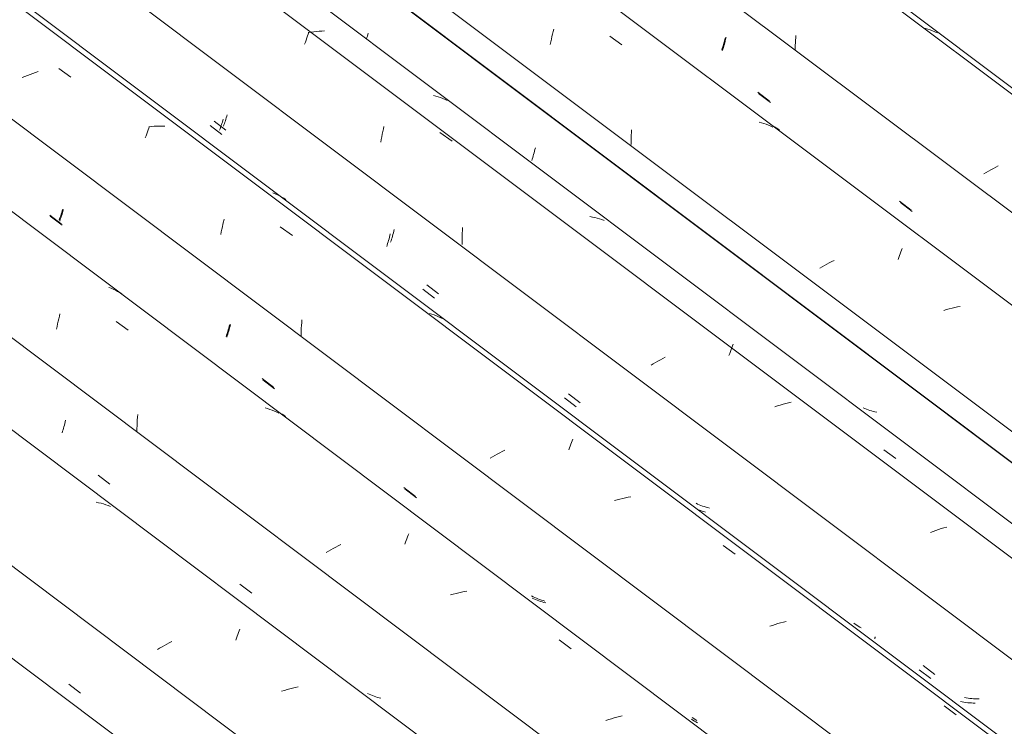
# Model space of a CAD drawing. Header units: millimetres. Extents: x 6528 to 21779, y 617 to 11154.
# Tile 89 of 106: x 16143 to 16921, y 5830 to 6388. Entities that reach past the tile are written whole.
import ezdxf

# ---------------------------------------------------------------- set-up
doc = ezdxf.new("R2010")
doc.units = ezdxf.units.MM
doc.layers.add('A-GLAZ-CWMG', color=7, linetype='Continuous', lineweight=5)

# ---------------------------------------------------------------- blocks, each defined once
blk = doc.blocks.new('FP_66-ISO_02')
at = {"layer": 'A-GLAZ-CWMG'}
blk.add_line((17180.28, 5101.02), (13731.04, 7689.87), dxfattribs=at)
blk = doc.blocks.new('FP_67-ISO_02')
at = {"layer": 'A-GLAZ-CWMG', "color": 9, "true_color": 0xc0c0c0}
blk.add_line((16181.85, 5863.54), (16191.09, 5856.45), dxfattribs=at)
blk = doc.blocks.new('FP_68-ISO_02')
at = {"layer": 'A-GLAZ-CWMG'}
blk.add_line((17314.28, 5180.68), (13731.04, 7870.1), dxfattribs=at)
at = {"layer": 'A-GLAZ-CWMG', "color": 9, "true_color": 0xc0c0c0}
for p, q in [((16205.45, 6006.94), (16203.51, 6007.36)), ((16207.36, 6006.47), (16205.45, 6006.94)), ((16209.25, 6005.95), (16207.36, 6006.47)), ((16211.11, 6005.37), (16209.25, 6005.95)), ((16212.94, 6004.73), (16211.11, 6005.37)), ((16214.74, 6004.04), (16212.94, 6004.73)), ((16316.5, 5905.75), (16317.02, 5907.08)), ((16313.8, 5898.43), (16314.35, 5899.98)), ((16314.35, 5899.98), (16314.89, 5901.48)), ((16314.89, 5901.48), (16315.43, 5902.95)), ((16315.43, 5902.95), (16315.97, 5904.37)), ((16315.97, 5904.37), (16316.5, 5905.75)), ((16253.68, 5892.18), (16251.85, 5891.09)), ((16255.54, 5893.25), (16253.68, 5892.18)), ((16257.42, 5894.31), (16255.54, 5893.25)), ((16259.34, 5895.36), (16257.42, 5894.31)), ((16261.27, 5896.38), (16259.34, 5895.36)), ((16263.23, 5897.39), (16261.27, 5896.38)), ((16354.38, 5859.37), (16352.24, 5858.75)), ((16356.54, 5859.95), (16354.38, 5859.37)), ((16358.69, 5860.49), (16356.54, 5859.95)), ((16360.85, 5860.99), (16358.69, 5860.49)), ((16363.01, 5861.44), (16360.85, 5860.99)), ((16352.24, 5858.75), (16350.09, 5858.1))]:
    blk.add_line(p, q, dxfattribs=at)
blk = doc.blocks.new('FP_69-ISO_02')
at = {"layer": 'A-GLAZ-CWMG', "color": 9, "true_color": 0xc0c0c0}
for p, q in [((16178.37, 6068.24), (16178.72, 6069.53)), ((16178.72, 6069.53), (16179.06, 6070.85)), ((16179.06, 6070.85), (16179.39, 6072.18)), ((16176.56, 6062.15), (16176.93, 6063.32)), ((16176.93, 6063.32), (16177.3, 6064.51)), ((16177.3, 6064.51), (16177.66, 6065.73)), ((16177.66, 6065.73), (16178.02, 6066.97)), ((16178.02, 6066.97), (16178.37, 6068.24)), ((16205.09, 6028.57), (16214.33, 6021.47)), ((16317.14, 5942.55), (16326.39, 5935.46)), ((16419.23, 5855.69), (16417.97, 5856.29)), ((16420.51, 5855.12), (16419.23, 5855.69)), ((16421.8, 5854.59), (16420.51, 5855.12)), ((16423.12, 5854.09), (16421.8, 5854.59)), ((16424.45, 5853.63), (16423.12, 5854.09)), ((16425.81, 5853.21), (16424.45, 5853.63)), ((16427.18, 5852.82), (16425.81, 5853.21)), ((16428.56, 5852.46), (16427.18, 5852.82))]:
    blk.add_line(p, q, dxfattribs=at)
blk = doc.blocks.new('FP_70-ISO_02')
at = {"layer": 'A-GLAZ-CWMG'}
blk.add_line((17444.84, 5255.08), (13745.19, 8031.87), dxfattribs=at)
at = {"layer": 'A-GLAZ-CWMG', "color": 9, "true_color": 0xc0c0c0}
for p, q in [((16215.24, 6176.31), (16213.45, 6177.01)), ((16217.01, 6175.55), (16215.24, 6176.31)), ((16218.74, 6174.73), (16217.01, 6175.55)), ((16220.43, 6173.86), (16218.74, 6174.73)), ((16222.09, 6172.93), (16220.43, 6173.86)), ((16223.72, 6171.95), (16222.09, 6172.93)), ((16174.41, 6154.17), (16174.9, 6156.1)), ((16172.58, 6146.14), (16173.01, 6148.18)), ((16173.01, 6148.18), (16173.46, 6150.21)), ((16173.46, 6150.21), (16173.93, 6152.2)), ((16173.93, 6152.2), (16174.41, 6154.17)), ((16219.27, 6150.14), (16228.91, 6143.26)), ((16172.16, 6144.06), (16172.58, 6146.14)), ((16338.99, 6081.24), (16337.11, 6081.78)), ((16340.85, 6080.65), (16338.99, 6081.24)), ((16342.68, 6080), (16340.85, 6080.65)), ((16344.47, 6079.3), (16342.68, 6080)), ((16346.24, 6078.54), (16344.47, 6079.3)), ((16347.97, 6077.72), (16346.24, 6078.54)), ((16235.81, 6067.72), (16235.9, 6069.97)), ((16235.9, 6069.97), (16236.03, 6072.21)), ((16236.03, 6072.21), (16236.19, 6074.44)), ((16236.19, 6074.44), (16236.38, 6076.66)), ((16235.72, 6063.23), (16235.75, 6065.48)), ((16235.75, 6065.48), (16235.81, 6067.72)), ((16447.99, 5975.67), (16448.54, 5977.12)), ((16448.54, 5977.12), (16449.08, 5978.52)), ((16449.08, 5978.52), (16449.61, 5979.88)), ((16449.61, 5979.88), (16450.13, 5981.18)), ((16450.13, 5981.18), (16450.65, 5982.44)), ((16387.08, 5968.7), (16385.23, 5967.62)), ((16388.96, 5969.76), (16387.08, 5968.7)), ((16390.86, 5970.81), (16388.96, 5969.76)), ((16392.79, 5971.84), (16390.86, 5970.81)), ((16394.75, 5972.85), (16392.79, 5971.84)), ((16396.73, 5973.83), (16394.75, 5972.85)), ((16447.44, 5974.18), (16447.99, 5975.67)), ((16485.73, 5934.68), (16483.58, 5934.06)), ((16487.89, 5935.25), (16485.73, 5934.68)), ((16490.05, 5935.78), (16487.89, 5935.25)), ((16492.21, 5936.27), (16490.05, 5935.78)), ((16494.37, 5936.72), (16492.21, 5936.27)), ((16496.53, 5937.12), (16494.37, 5936.72)), ((16569.39, 5898.59), (16579.01, 5891.64)), ((16610.66, 5836.36), (16608.53, 5835.66)), ((16612.8, 5837.01), (16610.66, 5836.36)), ((16614.95, 5837.63), (16612.8, 5837.01)), ((16617.11, 5838.2), (16614.95, 5837.63)), ((16619.27, 5838.74), (16617.11, 5838.2)), ((16608.53, 5835.66), (16606.4, 5834.93))]:
    blk.add_line(p, q, dxfattribs=at)
blk = doc.blocks.new('FP_71-ISO_02')
at = {"layer": 'A-GLAZ-CWMG', "color": 9, "true_color": 0xc0c0c0}
for p, q in [((16167.27, 6233.25), (16176.51, 6226.14)), ((16175.79, 6232.51), (16176.16, 6233.61)), ((16176.16, 6233.61), (16176.53, 6234.74)), ((16176.53, 6234.74), (16176.9, 6235.9)), ((16176.9, 6235.9), (16177.27, 6237.08)), ((16177.27, 6237.08), (16177.63, 6238.3)), ((16174.68, 6229.38), (16175.05, 6230.4)), ((16175.05, 6230.4), (16175.42, 6231.44)), ((16175.42, 6231.44), (16175.79, 6232.51)), ((16309.27, 6146.36), (16309.6, 6147.7)), ((16307.15, 6138.81), (16307.52, 6140.01)), ((16307.52, 6140.01), (16307.88, 6141.23)), ((16307.88, 6141.23), (16308.24, 6142.48)), ((16308.24, 6142.48), (16308.59, 6143.75)), ((16308.59, 6143.75), (16308.94, 6145.04)), ((16308.94, 6145.04), (16309.27, 6146.36)), ((16306.79, 6137.64), (16307.15, 6138.81)), ((16335.32, 6104.01), (16344.56, 6096.91)), ((16447.38, 6017.98), (16456.62, 6010.88)), ((16549.42, 5931), (16548.16, 5931.59)), ((16550.71, 5930.44), (16549.42, 5931)), ((16552.01, 5929.92), (16550.71, 5930.44)), ((16553.33, 5929.43), (16552.01, 5929.92)), ((16554.67, 5928.98), (16553.33, 5929.43)), ((16556.03, 5928.56), (16554.67, 5928.98)), ((16557.4, 5928.18), (16556.03, 5928.56)), ((16558.79, 5927.83), (16557.4, 5928.18)), ((16675.15, 5835.28), (16674.01, 5836.07)), ((16676.31, 5834.54), (16675.15, 5835.28)), ((16677.5, 5833.82), (16676.31, 5834.54)), ((16678.71, 5833.14), (16677.5, 5833.82))]:
    blk.add_line(p, q, dxfattribs=at)
blk = doc.blocks.new('FP_72-ISO_02')
at = {"layer": 'A-GLAZ-CWMG'}
blk.add_line((17574.3, 5329.67), (13328.06, 8516.71), dxfattribs=at)
at = {"layer": 'A-GLAZ-CWMG', "color": 9, "true_color": 0xc0c0c0}
for p, q in [((16173.95, 6349.82), (16183.58, 6342.96)), ((16147.06, 6343.52), (16145, 6342.64)), ((16149.14, 6344.37), (16147.06, 6343.52)), ((16151.24, 6345.18), (16149.14, 6344.37)), ((16153.35, 6345.96), (16151.24, 6345.18)), ((16155.47, 6346.71), (16153.35, 6345.96)), ((16157.6, 6347.42), (16155.47, 6346.71)), ((16245.09, 6302.74), (16245.63, 6304.11)), ((16247.3, 6304.03), (16245.17, 6303.84)), ((16249.43, 6304.18), (16247.3, 6304.03)), ((16251.55, 6304.27), (16249.43, 6304.18)), ((16253.65, 6304.31), (16251.55, 6304.27)), ((16255.74, 6304.29), (16253.65, 6304.31)), ((16257.82, 6304.22), (16255.74, 6304.29)), ((16242.34, 6295.18), (16242.89, 6296.78)), ((16242.89, 6296.78), (16243.45, 6298.33)), ((16243.45, 6298.33), (16244, 6299.85)), ((16244, 6299.85), (16244.55, 6301.31)), ((16244.55, 6301.31), (16245.09, 6302.74)), ((16344.99, 6250.82), (16343.2, 6251.54)), ((16346.75, 6250.05), (16344.99, 6250.82)), ((16348.47, 6249.22), (16346.75, 6250.05)), ((16350.16, 6248.33), (16348.47, 6249.22)), ((16351.81, 6247.4), (16350.16, 6248.33)), ((16353.43, 6246.4), (16351.81, 6247.4)), ((16303.23, 6224.92), (16303.7, 6226.92)), ((16303.7, 6226.92), (16304.18, 6228.88)), ((16304.18, 6228.88), (16304.68, 6230.82)), ((16301.93, 6218.78), (16302.35, 6220.85)), ((16302.35, 6220.85), (16302.78, 6222.9)), ((16302.78, 6222.9), (16303.23, 6224.92)), ((16349.04, 6224.81), (16358.67, 6217.92)), ((16468.69, 6155.79), (16466.8, 6156.33)), ((16470.54, 6155.19), (16468.69, 6155.79)), ((16472.36, 6154.54), (16470.54, 6155.19)), ((16365.76, 6146.93), (16365.92, 6149.13)), ((16365.92, 6149.13), (16366.1, 6151.32)), ((16474.16, 6153.82), (16472.36, 6154.54)), ((16475.92, 6153.06), (16474.16, 6153.82)), ((16477.64, 6152.23), (16475.92, 6153.06)), ((16365.47, 6138.09), (16365.49, 6140.31)), ((16365.49, 6140.31), (16365.55, 6142.52)), ((16365.55, 6142.52), (16365.64, 6144.73)), ((16365.64, 6144.73), (16365.76, 6146.93)), ((16578.69, 6053.09), (16579.22, 6054.45)), ((16579.22, 6054.45), (16579.75, 6055.76)), ((16579.75, 6055.76), (16580.27, 6057.02)), ((16522.43, 6046.38), (16520.5, 6045.35)), ((16524.38, 6047.39), (16522.43, 6046.38)), ((16526.36, 6048.38), (16524.38, 6047.39)), ((16577.05, 6048.75), (16577.6, 6050.24)), ((16577.6, 6050.24), (16578.15, 6051.69)), ((16578.15, 6051.69), (16578.69, 6053.09)), ((16516.73, 6043.24), (16514.88, 6042.17)), ((16518.6, 6044.31), (16516.73, 6043.24)), ((16520.5, 6045.35), (16518.6, 6044.31)), ((16615.31, 6009.21), (16613.16, 6008.59)), ((16617.46, 6009.79), (16615.31, 6009.21)), ((16619.62, 6010.32), (16617.46, 6009.79)), ((16621.78, 6010.81), (16619.62, 6010.32)), ((16623.94, 6011.26), (16621.78, 6010.81)), ((16626.1, 6011.66), (16623.94, 6011.26)), ((16698.94, 5973.14), (16708.56, 5966.19)), ((16738.01, 5910.1), (16735.89, 5909.37)), ((16740.15, 5910.8), (16738.01, 5910.1)), ((16742.29, 5911.47), (16740.15, 5910.8)), ((16744.44, 5912.09), (16742.29, 5911.47)), ((16746.59, 5912.67), (16744.44, 5912.09)), ((16748.75, 5913.21), (16746.59, 5912.67)), ((16873.64, 5846.44), (16883.24, 5839.45))]:
    blk.add_line(p, q, dxfattribs=at)
blk = doc.blocks.new('FP_73-ISO_02')
at = {"layer": 'A-GLAZ-CWMG', "color": 9, "true_color": 0xc0c0c0}
for p, q in [((16305.97, 6309.72), (16306.34, 6310.88)), ((16306.34, 6310.88), (16306.71, 6312.07)), ((16306.71, 6312.07), (16307.07, 6313.28)), ((16296.7, 6308.22), (16305.95, 6301.1)), ((16304.12, 6304.35), (16304.49, 6305.37)), ((16304.49, 6305.37), (16304.86, 6306.41)), ((16304.86, 6306.41), (16305.23, 6307.49)), ((16305.23, 6307.49), (16305.6, 6308.59)), ((16305.6, 6308.59), (16305.97, 6309.72)), ((16437.33, 6216.22), (16437.69, 6217.47)), ((16437.69, 6217.47), (16438.04, 6218.75)), ((16438.04, 6218.75), (16438.39, 6220.04)), ((16438.39, 6220.04), (16438.73, 6221.36)), ((16438.73, 6221.36), (16439.06, 6222.7)), ((16436.24, 6212.63), (16436.61, 6213.8)), ((16436.61, 6213.8), (16436.97, 6215)), ((16436.97, 6215), (16437.33, 6216.22)), ((16464.76, 6178.97), (16474.01, 6171.87)), ((16576.83, 6092.94), (16586.08, 6085.85)), ((16678.85, 6005.89), (16677.58, 6006.47)), ((16680.14, 6005.34), (16678.85, 6005.89)), ((16681.44, 6004.82), (16680.14, 6005.34)), ((16682.77, 6004.34), (16681.44, 6004.82)), ((16684.11, 6003.89), (16682.77, 6004.34)), ((16685.47, 6003.48), (16684.11, 6003.89)), ((16686.85, 6003.11), (16685.47, 6003.48)), ((16688.24, 6002.76), (16686.85, 6003.11)), ((16803.41, 5910.91), (16802.29, 5911.72)), ((16804.56, 5910.13), (16803.41, 5910.91)), ((16805.73, 5909.39), (16804.56, 5910.13)), ((16806.92, 5908.69), (16805.73, 5909.39)), ((16808.13, 5908.02), (16806.92, 5908.69)), ((16818.78, 5899.56), (16818.81, 5899.72)), ((16818.78, 5899.43), (16818.78, 5899.56)), ((16818.81, 5899.34), (16818.78, 5899.43)), ((16818.81, 5899.72), (16818.85, 5899.92)), ((16818.85, 5899.92), (16818.93, 5900.15)), ((16818.93, 5900.15), (16819.02, 5900.42)), ((16819.02, 5900.42), (16819.13, 5900.72)), ((16819.13, 5900.72), (16819.26, 5901.06)), ((16857.13, 5878.31), (16866.38, 5871.24)), ((16891.08, 5852.81), (16889.65, 5853.05)), ((16892.53, 5852.6), (16891.08, 5852.81)), ((16893.98, 5852.42), (16892.53, 5852.6)), ((16895.45, 5852.28), (16893.98, 5852.42)), ((16896.93, 5852.17), (16895.45, 5852.28)), ((16898.41, 5852.1), (16896.93, 5852.17)), ((16899.91, 5852.06), (16898.41, 5852.1)), ((16901.41, 5852.05), (16899.91, 5852.06))]:
    blk.add_line(p, q, dxfattribs=at)
blk = doc.blocks.new('FP_74-ISO_02')
at = {"layer": 'A-GLAZ-CWMG'}
blk.add_line((17686.87, 5392.8), (13328.06, 8664.33), dxfattribs=at)
blk = doc.blocks.new('FP_75-ISO_02')
at = {"layer": 'A-GLAZ-CWMG', "color": 9, "true_color": 0xc0c0c0}
for p, q in [((16417.15, 6373.28), (16417.48, 6374.28)), ((16417.48, 6374.28), (16417.85, 6375.44)), ((16417.85, 6375.44), (16418.22, 6376.62)), ((16418.22, 6376.62), (16418.59, 6377.83)), ((16548.12, 6278.36), (16548.48, 6279.55)), ((16548.48, 6279.55), (16548.85, 6280.78)), ((16548.85, 6280.78), (16549.21, 6282.02)), ((16549.21, 6282.02), (16549.56, 6283.29)), ((16549.56, 6283.29), (16549.91, 6284.59)), ((16549.91, 6284.59), (16550.25, 6285.91)), ((16550.25, 6285.91), (16550.58, 6287.24)), ((16547.75, 6277.19), (16548.12, 6278.36))]:
    blk.add_line(p, q, dxfattribs=at)
blk = doc.blocks.new('Rectangular Mullion - Telha Fibrocimento - Ondulada-1908998-ISO_02')
at = {"layer": 'A-GLAZ-CWMG'}
for p, q in [((17749.22, 5421.66), (13328.06, 8739.99)), ((17747.01, 5422.93), (13328.06, 8739.59)), ((17505.54, 5282.6), (13328.06, 8418.03)), ((17375.49, 5207.34), (13731.04, 7942.7)), ((17241, 5128.27), (13731.04, 7762.69))]:
    blk.add_line(p, q, dxfattribs=at)
for name in ['FP_72-ISO_02', 'FP_74-ISO_02', 'FP_75-ISO_02', 'FP_70-ISO_02', 'FP_73-ISO_02', 'FP_68-ISO_02', 'FP_71-ISO_02', 'FP_69-ISO_02', 'FP_67-ISO_02', 'FP_66-ISO_02']:
    blk.add_blockref(name, (0, 0), dxfattribs=at)
blk = doc.blocks.new('FP_84-ISO_02')
at = {"layer": 'A-GLAZ-CWMG'}
blk.add_line((17446.93, 5253.49), (13745.19, 8031.86), dxfattribs=at)
at = {"layer": 'A-GLAZ-CWMG', "color": 9, "true_color": 0xc0c0c0}
for p, q in [((16349.04, 6077.77), (16347.62, 6078.59)), ((16350.43, 6076.91), (16349.04, 6077.77)), ((16351.78, 6076), (16350.43, 6076.91)), ((16353.1, 6075.05), (16351.78, 6076))]:
    blk.add_line(p, q, dxfattribs=at)
blk = doc.blocks.new('FP_85-ISO_02')
at = {"layer": 'A-GLAZ-CWMG', "color": 9, "true_color": 0xc0c0c0}
for p, q in [((16166.77, 6234.12), (16176, 6227.01)), ((16175.02, 6232.43), (16175.45, 6233.62)), ((16175.45, 6233.62), (16175.88, 6234.84)), ((16175.88, 6234.84), (16176.31, 6236.1)), ((16176.31, 6236.1), (16176.74, 6237.39)), ((16176.74, 6237.39), (16177.17, 6238.72)), ((16174.18, 6230.19), (16174.59, 6231.29)), ((16174.59, 6231.29), (16175.02, 6232.43)), ((16308.69, 6146.28), (16309.09, 6147.76)), ((16306.58, 6139.36), (16307.01, 6140.68)), ((16307.01, 6140.68), (16307.44, 6142.03)), ((16307.44, 6142.03), (16307.86, 6143.42)), ((16307.86, 6143.42), (16308.28, 6144.83)), ((16308.28, 6144.83), (16308.69, 6146.28)), ((16306.15, 6138.08), (16306.58, 6139.36)), ((16334.66, 6104.93), (16343.89, 6097.83)), ((16446.62, 6018.95), (16455.85, 6011.86)), ((16548.83, 5932.71), (16547.59, 5933.34)), ((16550.09, 5932.1), (16548.83, 5932.71)), ((16551.36, 5931.53), (16550.09, 5932.1)), ((16552.66, 5931), (16551.36, 5931.53)), ((16553.98, 5930.49), (16552.66, 5931)), ((16555.32, 5930.02), (16553.98, 5930.49)), ((16556.67, 5929.59), (16555.32, 5930.02)), ((16558.04, 5929.19), (16556.67, 5929.59)), ((16675.74, 5836.5), (16674.6, 5837.29)), ((16676.9, 5835.74), (16675.74, 5836.5)), ((16678.08, 5835.01), (16676.9, 5835.74))]:
    blk.add_line(p, q, dxfattribs=at)
blk = doc.blocks.new('FP_86-ISO_02')
at = {"layer": 'A-GLAZ-CWMG'}
blk.add_line((17571.31, 5326.78), (13328.06, 8511.58), dxfattribs=at)
blk = doc.blocks.new('FP_87-ISO_02')
at = {"layer": 'A-GLAZ-CWMG', "color": 9, "true_color": 0xc0c0c0}
for p, q in [((16293.61, 6304.94), (16302.85, 6297.82)), ((16301.4, 6302.07), (16301.77, 6303.1)), ((16301.77, 6303.1), (16302.14, 6304.17)), ((16302.14, 6304.17), (16302.51, 6305.26)), ((16302.51, 6305.26), (16302.88, 6306.39)), ((16302.88, 6306.39), (16303.25, 6307.54)), ((16303.25, 6307.54), (16303.62, 6308.72)), ((16303.62, 6308.72), (16303.99, 6309.92)), ((16301.03, 6301.06), (16301.4, 6302.07)), ((16435.29, 6216.63), (16435.63, 6217.94)), ((16435.63, 6217.94), (16435.97, 6219.28)), ((16433.12, 6209.27), (16433.49, 6210.43)), ((16433.49, 6210.43), (16433.86, 6211.62)), ((16433.86, 6211.62), (16434.23, 6212.84)), ((16434.23, 6212.84), (16434.59, 6214.08)), ((16434.59, 6214.08), (16434.94, 6215.34)), ((16434.94, 6215.34), (16435.29, 6216.63)), ((16461.64, 6175.7), (16470.89, 6168.6)), ((16573.69, 6089.68), (16582.94, 6082.58)), ((16679.65, 6001.19), (16679.49, 6001.24)), ((16680.99, 6000.73), (16679.65, 6001.19)), ((16682.34, 6000.31), (16680.99, 6000.73)), ((16683.71, 5999.92), (16682.34, 6000.31)), ((16685.1, 5999.57), (16683.71, 5999.92)), ((16853.95, 5875.08), (16863.21, 5868.01)), ((16887.9, 5849.58), (16886.47, 5849.83)), ((16889.34, 5849.36), (16887.9, 5849.58)), ((16890.79, 5849.17), (16889.34, 5849.36)), ((16892.26, 5849.01), (16890.79, 5849.17)), ((16893.73, 5848.89), (16892.26, 5849.01)), ((16895.22, 5848.81), (16893.73, 5848.89)), ((16896.71, 5848.75), (16895.22, 5848.81)), ((16898.21, 5848.73), (16896.71, 5848.75))]:
    blk.add_line(p, q, dxfattribs=at)
blk = doc.blocks.new('FP_88-ISO_02')
at = {"layer": 'A-GLAZ-CWMG'}
blk.add_line((17705.32, 5406.44), (13328.06, 8691.81), dxfattribs=at)
at = {"layer": 'A-GLAZ-CWMG', "color": 9, "true_color": 0xc0c0c0}
for p, q in [((16369.36, 6372.33), (16369.92, 6373.96)), ((16369.92, 6373.96), (16370.47, 6375.54)), ((16370.47, 6375.54), (16371.02, 6377.08)), ((16371.02, 6377.08), (16371.56, 6378.58)), ((16373.25, 6378.59), (16371.1, 6378.26)), ((16375.4, 6378.87), (16373.25, 6378.59)), ((16377.54, 6379.1), (16375.4, 6378.87)), ((16379.67, 6379.28), (16377.54, 6379.1)), ((16381.79, 6379.42), (16379.67, 6379.28)), ((16383.91, 6379.5), (16381.79, 6379.42)), ((16368.27, 6368.97), (16368.81, 6370.67)), ((16368.81, 6370.67), (16369.36, 6372.33)), ((16472, 6328.11), (16470.11, 6328.65)), ((16473.85, 6327.52), (16472, 6328.11)), ((16475.68, 6326.88), (16473.85, 6327.52)), ((16477.48, 6326.18), (16475.68, 6326.88)), ((16479.25, 6325.43), (16477.48, 6326.18)), ((16480.98, 6324.63), (16479.25, 6325.43)), ((16430.46, 6302.08), (16430.92, 6304.08)), ((16428.77, 6293.86), (16429.16, 6295.95)), ((16429.16, 6295.95), (16429.58, 6298.02)), ((16429.58, 6298.02), (16430.01, 6300.06)), ((16430.01, 6300.06), (16430.46, 6302.08)), ((16475.17, 6299.29), (16484.82, 6292.43)), ((16428.39, 6291.74), (16428.77, 6293.86)), ((16595.63, 6232.55), (16593.67, 6232.93)), ((16597.56, 6232.12), (16595.63, 6232.55)), ((16599.47, 6231.64), (16597.56, 6232.12)), ((16601.35, 6231.1), (16599.47, 6231.64)), ((16603.21, 6230.5), (16601.35, 6231.1)), ((16605.03, 6229.85), (16603.21, 6230.5)), ((16492.65, 6215.27), (16492.7, 6217.52)), ((16492.7, 6217.52), (16492.78, 6219.76)), ((16492.78, 6219.76), (16492.89, 6222)), ((16492.89, 6222), (16493.03, 6224.24)), ((16492.64, 6213.03), (16492.65, 6215.27)), ((16492.66, 6210.78), (16492.64, 6213.03)), ((16706.35, 6130.78), (16706.88, 6132.15)), ((16703.62, 6123.27), (16704.17, 6124.86)), ((16704.17, 6124.86), (16704.72, 6126.4)), ((16704.72, 6126.4), (16705.27, 6127.91)), ((16705.27, 6127.91), (16705.81, 6129.37)), ((16705.81, 6129.37), (16706.35, 6130.78)), ((16643.78, 6116.54), (16641.98, 6115.44)), ((16645.62, 6117.62), (16643.78, 6116.54)), ((16647.48, 6118.69), (16645.62, 6117.62)), ((16649.37, 6119.74), (16647.48, 6118.69)), ((16651.29, 6120.78), (16649.37, 6119.74)), ((16653.23, 6121.8), (16651.29, 6120.78)), ((16748.45, 6085.21), (16746.3, 6084.64)), ((16750.61, 6085.75), (16748.45, 6085.21)), ((16752.77, 6086.24), (16750.61, 6085.75)), ((16742.01, 6083.37), (16739.87, 6082.68)), ((16744.15, 6084.03), (16742.01, 6083.37)), ((16746.3, 6084.64), (16744.15, 6084.03)), ((16825.86, 6048.78), (16835.5, 6041.86)), ((16914.79, 6000.29), (16914.74, 6000.38)), ((16865.01, 5984.3), (16862.9, 5983.51)), ((16867.13, 5985.06), (16865.01, 5984.3)), ((16869.25, 5985.78), (16867.13, 5985.06)), ((16871.39, 5986.47), (16869.25, 5985.78)), ((16873.53, 5987.12), (16871.39, 5986.47)), ((16875.68, 5987.73), (16873.53, 5987.12))]:
    blk.add_line(p, q, dxfattribs=at)
blk = doc.blocks.new('FP_89-ISO_02')
at = {"layer": 'A-GLAZ-CWMG', "color": 9, "true_color": 0xc0c0c0}
for p, q in [((16810.9, 6081.36), (16809.63, 6081.92)), ((16812.2, 6080.83), (16810.9, 6081.36)), ((16813.52, 6080.33), (16812.2, 6080.83)), ((16814.85, 6079.87), (16813.52, 6080.33)), ((16816.2, 6079.45), (16814.85, 6079.87)), ((16817.57, 6079.06), (16816.2, 6079.45)), ((16818.96, 6078.7), (16817.57, 6079.06)), ((16820.36, 6078.38), (16818.96, 6078.7))]:
    blk.add_line(p, q, dxfattribs=at)
blk = doc.blocks.new('FP_90-ISO_02')
at = {"layer": 'A-GLAZ-CWMG'}
blk.add_line((17835.87, 5480.84), (13328.06, 8864.2), dxfattribs=at)
at = {"layer": 'A-GLAZ-CWMG', "color": 9, "true_color": 0xc0c0c0}
for p, q in [((16564.62, 6379.04), (16565.11, 6381)), ((16562.82, 6370.95), (16563.25, 6373.01)), ((16563.25, 6373.01), (16563.69, 6375.05)), ((16563.69, 6375.05), (16564.15, 6377.06)), ((16564.15, 6377.06), (16564.62, 6379.04)), ((16609.44, 6375.34), (16619.06, 6368.45)), ((16562.42, 6368.86), (16562.82, 6370.95)), ((16729.26, 6306.94), (16727.36, 6307.44)), ((16731.14, 6306.39), (16729.26, 6306.94)), ((16732.99, 6305.78), (16731.14, 6306.39)), ((16734.81, 6305.12), (16732.99, 6305.78)), ((16736.6, 6304.4), (16734.81, 6305.12)), ((16738.36, 6303.62), (16736.6, 6304.4)), ((16626.3, 6295.05), (16626.4, 6297.14)), ((16626.4, 6297.14), (16626.54, 6299.21)), ((16626.54, 6299.21), (16626.69, 6301.28)), ((16626.17, 6288.79), (16626.18, 6290.88)), ((16626.18, 6290.88), (16626.23, 6292.97)), ((16626.23, 6292.97), (16626.3, 6295.05)), ((16837.89, 6200.66), (16838.44, 6202.14)), ((16838.44, 6202.14), (16838.99, 6203.58)), ((16838.99, 6203.58), (16839.53, 6204.98)), ((16839.53, 6204.98), (16840.07, 6206.32)), ((16840.07, 6206.32), (16840.59, 6207.62)), ((16779.08, 6194.22), (16777.23, 6193.15)), ((16780.97, 6195.28), (16779.08, 6194.22)), ((16782.88, 6196.32), (16780.97, 6195.28)), ((16784.81, 6197.34), (16782.88, 6196.32)), ((16786.77, 6198.34), (16784.81, 6197.34)), ((16837.34, 6199.13), (16837.89, 6200.66)), ((16777.23, 6193.15), (16775.41, 6192.06)), ((16875.58, 6159.4), (16873.44, 6158.75)), ((16877.73, 6160.01), (16875.58, 6159.4)), ((16879.89, 6160.58), (16877.73, 6160.01)), ((16882.05, 6161.1), (16879.89, 6160.58)), ((16884.21, 6161.58), (16882.05, 6161.1)), ((16886.37, 6162.02), (16884.21, 6161.58))]:
    blk.add_line(p, q, dxfattribs=at)
blk = doc.blocks.new('FP_91-ISO_02')
at = {"layer": 'A-GLAZ-CWMG', "color": 9, "true_color": 0xc0c0c0}
for p, q in [((16700.96, 6372.88), (16701.28, 6374.23)), ((16698.5, 6364.02), (16698.87, 6365.21)), ((16698.87, 6365.21), (16699.23, 6366.43)), ((16699.23, 6366.43), (16699.59, 6367.67)), ((16699.59, 6367.67), (16699.94, 6368.94)), ((16699.94, 6368.94), (16700.29, 6370.23)), ((16700.29, 6370.23), (16700.63, 6371.54)), ((16700.63, 6371.54), (16700.96, 6372.88)), ((16727.04, 6330.17), (16736.29, 6323.06)), ((16839.16, 6244.12), (16848.41, 6237.02))]:
    blk.add_line(p, q, dxfattribs=at)
blk = doc.blocks.new('FP_92-ISO_02')
at = {"layer": 'A-GLAZ-CWMG'}
blk.add_line((17965.33, 5555.44), (13328.06, 9035.96), dxfattribs=at)
at = {"layer": 'A-GLAZ-CWMG', "color": 9, "true_color": 0xc0c0c0}
for p, q in [((16859, 6381.5), (16857.09, 6382)), ((16860.87, 6380.94), (16859, 6381.5)), ((16862.72, 6380.32), (16860.87, 6380.94)), ((16756.18, 6372.1), (16756.31, 6374.05)), ((16756.31, 6374.05), (16756.46, 6375.99)), ((16864.53, 6379.65), (16862.72, 6380.32)), ((16866.31, 6378.92), (16864.53, 6379.65)), ((16868.07, 6378.13), (16866.31, 6378.92)), ((16755.94, 6364.27), (16755.96, 6366.23)), ((16755.96, 6366.23), (16756.01, 6368.19)), ((16756.01, 6368.19), (16756.08, 6370.15)), ((16756.08, 6370.15), (16756.18, 6372.1)), ((16914.49, 6271.94), (16912.55, 6270.92)), ((16916.45, 6272.94), (16914.49, 6271.94)), ((16906.92, 6267.74), (16905.09, 6266.66)), ((16908.77, 6268.82), (16906.92, 6267.74)), ((16910.65, 6269.87), (16908.77, 6268.82)), ((16912.55, 6270.92), (16910.65, 6269.87))]:
    blk.add_line(p, q, dxfattribs=at)
blk = doc.blocks.new('Rectangular Mullion - Telha Fibrocimento - Ondulada-V79-ISO_02')
at = {"layer": 'A-GLAZ-CWMG'}
for p, q in [((17896.57, 5508.37), (13328.06, 8937.28)), ((17766.52, 5433.1), (13328.06, 8764.41)), ((17632.03, 5354.04), (13328.06, 8584.4))]:
    blk.add_line(p, q, dxfattribs=at)
for name in ['FP_92-ISO_02', 'FP_90-ISO_02', 'FP_88-ISO_02', 'FP_91-ISO_02', 'FP_86-ISO_02', 'FP_89-ISO_02', 'FP_87-ISO_02', 'FP_84-ISO_02', 'FP_85-ISO_02']:
    blk.add_blockref(name, (0, 0), dxfattribs=at)
blk = doc.blocks.new('FP_103-ISO_02')
at = {"layer": 'A-GLAZ-CWMG'}
blk.add_line((17837.96, 5479.25), (13328.06, 8864.18), dxfattribs=at)
at = {"layer": 'A-GLAZ-CWMG', "color": 9, "true_color": 0xc0c0c0}
for p, q in [((16739.5, 6303.76), (16738.06, 6304.55)), ((16740.91, 6302.94), (16739.5, 6303.76)), ((16742.29, 6302.07), (16740.91, 6302.94)), ((16743.64, 6301.15), (16742.29, 6302.07))]:
    blk.add_line(p, q, dxfattribs=at)
blk = doc.blocks.new('FP_104-ISO_02')
at = {"layer": 'A-GLAZ-CWMG', "color": 9, "true_color": 0xc0c0c0}
for p, q in [((16700.4, 6372.77), (16700.79, 6374.27)), ((16697.89, 6364.43), (16698.31, 6365.74)), ((16698.31, 6365.74), (16698.74, 6367.08)), ((16698.74, 6367.08), (16699.16, 6368.46)), ((16699.16, 6368.46), (16699.58, 6369.86)), ((16699.58, 6369.86), (16699.99, 6371.3)), ((16699.99, 6371.3), (16700.4, 6372.77)), ((16726.39, 6331.05), (16735.63, 6323.95)), ((16838.4, 6245.04), (16847.65, 6237.95))]:
    blk.add_line(p, q, dxfattribs=at)
blk = doc.blocks.new('FP_105-ISO_02')
at = {"layer": 'A-GLAZ-CWMG'}
blk.add_line((17962.34, 5552.54), (13328.06, 9030.83), dxfattribs=at)
blk = doc.blocks.new('Rectangular Mullion - Telha Fibrocimento - Ondulada-V99-ISO_02')
at = {"layer": 'A-GLAZ-CWMG'}
for name in ['FP_105-ISO_02', 'FP_103-ISO_02', 'FP_104-ISO_02']:
    blk.add_blockref(name, (0, 0), dxfattribs=at)

msp = doc.modelspace()

# ---------------------------------------------------------------- block references
at = {"layer": 'A-GLAZ-CWMG'}
for name in ['Rectangular Mullion - Telha Fibrocimento - Ondulada-V99-ISO_02', 'Rectangular Mullion - Telha Fibrocimento - Ondulada-V79-ISO_02', 'Rectangular Mullion - Telha Fibrocimento - Ondulada-1908998-ISO_02']:
    msp.add_blockref(name, (0, 0), dxfattribs=at)

doc.saveas('drawing.dxf')
